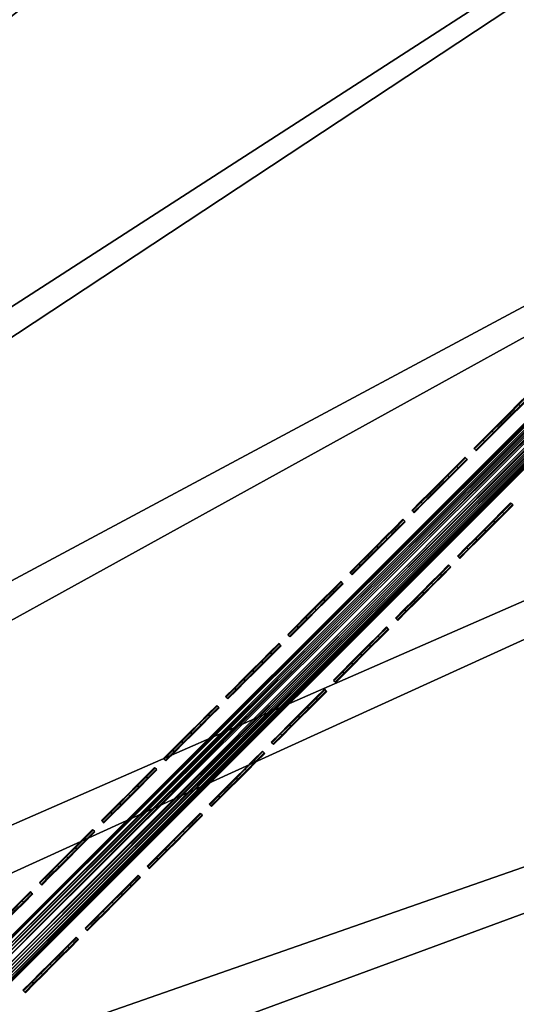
# Model space of a CAD drawing. Header units: inches. Extents: x 0 to 63.6, y -63.6 to 0.
# Tile 123 of 164: x 31.2 to 32.8, y -32.6 to -29.5. Entities that reach past the tile are written whole.
import ezdxf

# ---------------------------------------------------------------- set-up
doc = ezdxf.new("R2010")
doc.units = ezdxf.units.IN
doc.header["$LTSCALE"] = 0.03937
doc.header["$MEASUREMENT"] = 0
for name, color, linetype in [('A-FURN-3-ST', 151, 'Continuous'), ('A-FURN-3-ST-SEAM', 250, 'Continuous'), ('A-FURN-3-STITCH', 15, 'Continuous')]:
    doc.layers.add(name, color=color, linetype=linetype)

msp = doc.modelspace()

# ---------------------------------------------------------------- meshes
at = {"layer": 'A-FURN-3-ST'}
mesh = msp.add_polyface(dxfattribs=at)
corners = [(26.0828, -6.7997, 18), (26.2013, -6.541, 17.9626), (24.048, -5.9093, 18), (24.1571, -5.6465, 17.9626), (21.9827, -5.0918, 18), (22.0825, -4.8253, 17.9626), (19.8898, -4.3481, 18), (26.5247, -5.8336, 17.1854), (25.9911, -5.5505, 16.9008), (24.4551, -4.9281, 17.1854), (24.4131, -5.0298, 17.4505), (26.4791, -5.9337, 17.4505), (24.3462, -5.1913, 17.6781), (26.4064, -6.0927, 17.6781), (24.2588, -5.4016, 17.8528), (26.3117, -6.2998, 17.8528), (23.9584, -4.683, 16.9008), (22.2552, -4.3636, 17.6781), (22.1754, -4.5769, 17.8528), (25.9947, -5.5425, 5.5004), (23.9617, -4.6749, 5.5004), (24.4582, -4.9202, 5.3089), (26.5281, -5.8259, 5.3089), (26.483, -5.9244, 5.1466), (24.4167, -5.0203, 5.1466), (22.1955, -4.5214, 5), (24.3544, -5.1701, 5.0381), (24.2809, -5.3469, 5), (26.4155, -6.0719, 5.0381), (34.1974, -10.5535, 5), (20.4667, -33.8661, 5), (19.0823, -32.9604, 5), (32.2906, -9.3725, 5), (17.6579, -32.119, 5), (30.3431, -8.26, 5), (16.1964, -31.3437, 5), (28.3573, -7.2174, 5), (26.3357, -6.2459, 5), (14.7011, -30.6362, 5), (13.1748, -29.9978, 5), (11.621, -29.43, 5), (20.0821, -3.7705, 5), (17.9433, -3.0951, 5), (10.0428, -28.9338, 5), (15.7819, -2.496, 5), (8.4436, -28.5105, 5), (13.6006, -1.9742, 5), (6.8266, -28.1608, 5), (11.4021, -1.5301, 5), (5.1954, -27.8855, 5), (9.1892, -1.1643, 5), (20.8057, -33.3711, 18), (33.8683, -11.0656, 18), (19.3981, -32.4502, 18), (31.98, -9.8961, 18), (17.9498, -31.5948, 18), (30.0514, -8.7943, 18), (16.4639, -30.8066, 18), (28.0848, -7.7618, 18), (14.9434, -30.0873, 18), (13.3916, -29.4383, 18), (11.8117, -28.8611, 18), (17.7718, -3.6792, 18), (10.207, -28.3567, 18), (15.6313, -3.0859, 18), (8.581, -27.9264, 18), (13.4712, -2.569, 18), (6.9369, -27.571, 18), (11.294, -2.1292, 18), (5.2783, -27.2912, 18), (9.1026, -1.7669, 18)]
mesh.append_faces([[corners[k] for k in face] for face in [(0, 1, 2), (2, 1, 3), (2, 3, 4), (4, 3, 5), (4, 5, 6), (7, 8, 9), (7, 9, 10, 11), (11, 10, 12, 13), (13, 12, 14, 15), (15, 14, 3, 1), (8, 16, 9), (12, 17, 18, 14), (14, 18, 5, 3), (8, 19, 16), (16, 19, 20), (19, 21, 20), (22, 23, 24, 21), (25, 26, 27), (27, 26, 28), (23, 28, 26, 24), (29, 30, 31), (32, 31, 33), (34, 33, 35), (34, 35, 36), (36, 35, 37), (37, 35, 38), (37, 38, 27), (27, 38, 39), (27, 39, 25), (25, 39, 40), (25, 40, 41), (41, 40, 42), (42, 40, 43), (42, 43, 44), (44, 43, 45), (44, 45, 46), (46, 45, 47), (46, 47, 48), (48, 47, 49), (48, 49, 50), (51, 52, 53), (53, 54, 55), (55, 56, 57), (57, 56, 58), (57, 58, 0), (57, 0, 59), (59, 0, 2), (59, 2, 60), (60, 2, 4), (60, 4, 61), (61, 4, 6), (61, 6, 62), (61, 62, 63), (63, 62, 64), (63, 64, 65), (65, 64, 66), (65, 66, 67), (67, 66, 68), (67, 68, 69), (69, 68, 70)]])
mesh = msp.add_polyface(dxfattribs=at)
corners = [(31.98, -9.8961, 18), (32.1254, -9.6514, 17.9626), (30.0514, -8.7943, 18), (30.1879, -8.5447, 17.9626), (28.0848, -7.7618, 18), (28.2124, -7.5074, 17.9626), (26.0828, -6.7997, 18), (26.2013, -6.541, 17.9626), (32.5225, -8.9827, 17.1854), (31.8918, -8.5688, 16.9008), (30.5609, -7.8622, 17.1854), (30.5083, -7.9587, 17.4505), (32.4664, -9.0773, 17.4505), (30.4244, -8.1122, 17.6781), (32.3771, -9.2276, 17.6781), (30.3152, -8.312, 17.8528), (32.2608, -9.4234, 17.8528), (29.9602, -7.4945, 16.9008), (28.5609, -6.8121, 17.1854), (28.5117, -6.9104, 17.4505), (28.4334, -7.0668, 17.6781), (28.3313, -7.2704, 17.8528), (27.9926, -6.4881, 16.9008), (26.5247, -5.8336, 17.1854), (26.4791, -5.9337, 17.4505), (26.4064, -6.0927, 17.6781), (26.3117, -6.2998, 17.8528), (25.9911, -5.5505, 16.9008), (33.7895, -9.702, 5.5004), (31.8962, -8.5612, 5.5004), (29.9644, -7.4868, 5.5004), (27.9964, -6.4802, 5.5004), (25.9947, -5.5425, 5.5004), (32.5267, -8.9753, 5.3089), (30.5649, -7.8547, 5.3089), (28.5645, -6.8044, 5.3089), (26.5281, -5.8259, 5.3089), (24.4582, -4.9202, 5.3089), (32.4714, -9.0685, 5.1466), (30.5129, -7.9498, 5.1466), (28.516, -6.9013, 5.1466), (26.483, -5.9244, 5.1466), (24.2809, -5.3469, 5), (26.4155, -6.0719, 5.0381), (26.3357, -6.2459, 5), (28.4432, -7.0463, 5.0381), (28.3573, -7.2174, 5), (30.435, -8.0921, 5.0381), (30.3431, -8.26, 5), (32.3885, -9.208, 5.0381), (32.2906, -9.3725, 5), (20.4667, -33.8661, 5), (36.0611, -11.8014, 5), (21.8081, -34.8342, 5), (37.8792, -13.1147, 5), (34.1974, -10.5535, 5), (19.0823, -32.9604, 5), (17.6579, -32.119, 5), (22.1697, -34.3554, 18), (37.5144, -13.6021, 18), (35.7139, -12.3014, 18), (20.8057, -33.3711, 18), (33.8683, -11.0656, 18), (19.3981, -32.4502, 18), (17.9498, -31.5948, 18)]
mesh.append_faces([[corners[k] for k in face] for face in [(0, 1, 2), (2, 1, 3), (2, 3, 4), (4, 3, 5), (4, 5, 6), (6, 5, 7), (8, 9, 10), (8, 10, 11, 12), (12, 11, 13, 14), (14, 13, 15, 16), (16, 15, 3, 1), (9, 17, 10), (10, 17, 18), (10, 18, 19, 11), (11, 19, 20, 13), (13, 20, 21, 15), (15, 21, 5, 3), (17, 22, 18), (18, 22, 23), (18, 23, 24, 19), (19, 24, 25, 20), (20, 25, 26, 21), (21, 26, 7, 5), (22, 27, 23), (9, 28, 29), (9, 29, 17), (17, 29, 30), (17, 30, 22), (22, 30, 31), (22, 31, 27), (27, 31, 32), (29, 33, 34), (29, 34, 30), (30, 34, 35), (30, 35, 31), (31, 35, 36), (31, 36, 32), (32, 36, 37), (33, 38, 39, 34), (34, 39, 40, 35), (35, 40, 41, 36), (42, 43, 44), (44, 43, 45), (44, 45, 46), (46, 45, 47), (46, 47, 48), (48, 47, 49), (48, 49, 50), (38, 49, 47, 39), (39, 47, 45, 40), (40, 45, 43, 41), (51, 52, 53), (53, 52, 54), (52, 51, 55), (55, 56, 50), (50, 57, 48), (58, 59, 60), (58, 60, 61), (61, 60, 62), (63, 62, 0), (64, 0, 2)]])
mesh = msp.add_polyface(dxfattribs=at)
corners = [(44.2215, -19.4181, 18), (44.4228, -19.2169, 17.9626), (42.6233, -17.8756, 18), (42.8172, -17.6674, 17.9626), (40.9713, -16.3909, 18), (41.1577, -16.1759, 17.9626), (39.2676, -14.9658, 18), (39.4463, -14.7443, 17.9626), (37.5144, -13.6021, 18), (44.6103, -19.0293, 17.8528), (42.998, -17.4733, 17.8528), (44.2112, -17.8656, 16.9008), (42.595, -16.358, 16.9008), (43.3473, -17.0981, 17.1854), (41.6671, -15.5881, 17.1854), (41.5951, -15.6713, 17.4505), (43.2723, -17.1787, 17.4505), (41.4806, -15.8034, 17.6781), (43.1532, -17.3066, 17.6781), (41.3314, -15.9755, 17.8528), (40.9275, -14.9075, 16.9008), (39.9344, -14.1387, 17.1854), (39.8654, -14.2244, 17.4505), (39.7557, -14.3605, 17.6781), (39.6127, -14.5378, 17.8528), (39.2107, -13.5157, 16.9008), (44.2173, -17.8593, 5.5004), (42.6009, -16.3515, 5.5004), (40.9332, -14.9007, 5.5004), (39.2161, -13.5088, 5.5004), (43.353, -17.0919, 5.3089), (41.6726, -15.5817, 5.3089), (39.9397, -14.1321, 5.3089), (43.2792, -17.1712, 5.1466), (41.6017, -15.6636, 5.1466), (39.8716, -14.2164, 5.1466), (37.8792, -13.1147, 5), (39.7698, -14.3428, 5.0381), (39.6496, -14.4918, 5), (41.4954, -15.7862, 5.0381), (41.37, -15.9308, 5), (43.1686, -17.29, 5.0381), (43.0381, -17.4301, 5), (44.7874, -18.8522, 5.0381), (23.1039, -35.8627, 5), (44.652, -18.9876, 5), (46.2095, -20.6015, 5), (21.8081, -34.8342, 5), (47.7088, -22.2696, 5), (49.1478, -23.99, 5), (50.5249, -25.7604, 5), (51.8382, -27.5785, 5), (23.4872, -35.4011, 18), (51.3382, -27.9257, 18), (50.0376, -26.1252, 18), (48.6738, -24.372, 18), (47.2487, -22.6683, 18), (45.764, -21.0163, 18), (22.1697, -34.3554, 18)]
mesh.append_faces([[corners[k] for k in face] for face in [(0, 1, 2), (2, 1, 3), (2, 3, 4), (4, 3, 5), (4, 5, 6), (6, 5, 7), (6, 7, 8), (9, 10, 3, 1), (11, 12, 13), (13, 12, 14), (13, 14, 15, 16), (16, 15, 17, 18), (18, 17, 19, 10), (10, 19, 5, 3), (12, 20, 14), (14, 20, 21), (14, 21, 22, 15), (15, 22, 23, 17), (17, 23, 24, 19), (19, 24, 7, 5), (20, 25, 21), (11, 26, 12), (12, 26, 27), (12, 27, 20), (20, 27, 28), (20, 28, 25), (25, 28, 29), (26, 30, 27), (27, 30, 31), (27, 31, 28), (28, 31, 32), (28, 32, 29), (30, 33, 34, 31), (31, 34, 35, 32), (36, 37, 38), (38, 37, 39), (38, 39, 40), (40, 39, 41), (40, 41, 42), (42, 41, 43), (33, 41, 39, 34), (34, 39, 37, 35), (44, 42, 45), (44, 45, 46), (47, 36, 38), (38, 40, 47), (47, 40, 42), (46, 48, 44), (44, 48, 49), (44, 49, 50), (50, 51, 44), (52, 53, 54), (54, 55, 52), (52, 55, 56), (52, 56, 57), (57, 0, 52), (52, 0, 2), (52, 2, 4), (4, 6, 52), (58, 6, 8)]])
mesh = msp.add_polyface(dxfattribs=at)
corners = [(21.8081, -34.8342, 5), (43.0381, -17.4301, 5), (23.1039, -35.8627, 5), (25.7704, -37.8692, 17.9625), (27.1336, -38.8842, 18), (25.9718, -37.6679, 18), (24.5636, -36.7163, 17.9625), (24.7554, -36.506, 18), (23.3052, -35.62, 17.9625), (23.4872, -35.4011, 18), (21.9979, -34.5823, 17.9625), (22.1697, -34.3554, 18), (20.6445, -33.6057, 17.9625), (20.8057, -33.3711, 18), (20.4942, -33.8243, 17.8526), (21.8377, -34.7939, 17.8526), (23.1355, -35.8239, 17.8526), (24.3847, -36.9123, 17.8526), (25.5828, -38.0568, 17.8526), (26.7273, -39.2549, 17.8526), (26.9233, -39.0761, 17.9625), (20.3651, -34.0121, 17.6778), (21.7002, -34.9755, 17.6778), (22.9898, -35.9991, 17.6778), (24.2312, -37.0806, 17.6778), (25.4218, -38.2179, 17.6778), (21.5284, -35.2025, 17.1847), (20.7101, -34.6472, 16.9), (22.0543, -35.6561, 16.9), (22.8078, -36.218, 17.1847), (23.3495, -36.7273, 16.9), (24.0393, -37.2909, 17.1847), (24.5927, -37.8584, 16.9), (25.2204, -38.4192, 17.1847), (25.7812, -39.0469, 16.9), (25.2981, -38.3415, 17.45), (24.1134, -37.2098, 17.45), (22.878, -36.1335, 17.45), (21.5947, -35.1149, 17.45), (24.5927, -37.8584, 5.5), (23.3495, -36.7273, 5.5), (22.0543, -35.6561, 5.5), (20.7101, -34.6472, 5.5), (25.5475, -38.0921, 5), (26.5488, -39.4173, 5.0381), (25.4122, -38.2274, 5.0381), (24.3512, -36.9494, 5), (24.2223, -37.0908, 5.0381), (22.9815, -36.0098, 5.0381), (21.6926, -34.9867, 5.0381), (20.4667, -33.8661, 5), (21.5293, -35.2025, 5.3087), (22.8085, -36.2178, 5.3087), (24.0399, -37.2907, 5.3087), (25.2209, -38.4188, 5.3087), (25.7812, -39.0469, 5.5), (25.2975, -38.3421, 5.1464), (24.1129, -37.2106, 5.1464), (22.8778, -36.1345, 5.1464), (21.5947, -35.1161, 5.1464), (39.2676, -14.9658, 18)]
mesh.append_faces([[corners[k] for k in face] for face in [(0, 1, 2), (3, 4, 5), (3, 5, 6), (6, 5, 7), (6, 7, 8), (8, 7, 9), (8, 9, 10), (10, 9, 11), (10, 11, 12), (12, 11, 13), (12, 14, 15, 10), (10, 15, 16, 8), (8, 16, 17, 6), (6, 17, 18, 3), (3, 18, 19, 20), (14, 21, 22, 15), (15, 22, 23, 16), (16, 23, 24, 17), (17, 24, 25, 18), (26, 27, 28), (26, 28, 29), (29, 28, 30), (29, 30, 31), (31, 30, 32), (31, 32, 33), (33, 32, 34), (35, 25, 24, 36), (36, 24, 23, 37), (37, 23, 22, 38), (33, 35, 36, 31), (31, 36, 37, 29), (29, 37, 38, 26), (39, 34, 32), (39, 32, 40), (40, 32, 30), (40, 30, 41), (41, 30, 28), (41, 28, 42), (42, 28, 27), (43, 44, 45), (43, 45, 46), (46, 45, 47), (46, 47, 2), (2, 47, 48), (2, 48, 0), (0, 48, 49), (0, 49, 50), (42, 51, 41), (41, 51, 52), (41, 52, 40), (40, 52, 53), (40, 53, 39), (39, 53, 54), (39, 54, 55), (56, 54, 53, 57), (57, 53, 52, 58), (58, 52, 51, 59), (45, 56, 57, 47), (47, 57, 58, 48), (48, 58, 59, 49), (9, 60, 11)]])
mesh = msp.add_polyface(dxfattribs=at)
corners = [(62.1095, -52.2375, 5), (34.2097, -52.0186, 5), (33.6418, -50.4648, 5), (61.6654, -50.039, 5), (33.0034, -48.9386, 5), (61.1436, -47.8577, 5), (32.2959, -47.4432, 5), (31.5206, -45.9817, 5), (60.5445, -45.6963, 5), (30.6792, -44.5573, 5), (59.8691, -43.5576, 5), (29.7736, -43.173, 5), (28.8054, -41.8315, 5), (59.1182, -41.4441, 5), (27.7769, -40.5357, 5), (58.2927, -39.3587, 5), (26.6902, -39.2884, 5), (25.5475, -38.0921, 5), (57.3937, -37.3039, 5), (24.3512, -36.9494, 5), (23.1039, -35.8627, 5), (51.8382, -27.5785, 5), (53.0861, -29.4422, 5), (54.2671, -31.349, 5), (34.509, -51.9195, 17.9625), (34.7786, -51.8279, 18), (33.9362, -50.3518, 17.9625), (34.2013, -50.248, 18), (33.2923, -48.812, 17.9625), (33.5523, -48.6962, 18), (32.5785, -47.3033, 17.9625), (32.833, -47.1757, 18), (32.3413, -47.4223, 17.8526), (33.0499, -48.92, 17.8526), (33.6892, -50.4485, 17.8526), (34.2578, -52.0048, 17.8526), (32.8418, -49.0127, 17.6778), (33.477, -50.5316, 17.6778), (34.0421, -52.078, 17.6778), (32.5817, -49.1285, 17.1847), (33.0296, -50.2788, 16.9), (33.2119, -50.6354, 17.1847), (33.623, -51.8513, 16.9), (33.7725, -52.1696, 17.1847), (33.8765, -52.1343, 17.45), (33.3143, -50.5953, 17.45), (32.6821, -49.0838, 17.45), (33.623, -51.8513, 5.5), (33.0296, -50.2788, 5.5), (32.3628, -48.736, 5.5), (34.0285, -52.0801, 5.0381), (33.4637, -50.5345, 5.0381), (32.8287, -49.0164, 5.0381), (32.5815, -49.1265, 5.3087), (33.2117, -50.6332, 5.3087), (33.7723, -52.1672, 5.3087), (33.8749, -52.1323, 5.1464), (33.3126, -50.5937, 5.1464), (32.6805, -49.0824, 5.1464), (61.0706, -50.1684, 18), (60.5537, -48.0083, 18), (59.9604, -45.8678, 18), (32.0448, -45.6898, 18), (31.1894, -44.2415, 18), (59.2915, -43.7498, 18), (30.2686, -42.8339, 18), (58.5478, -41.6569, 18), (29.2843, -41.4699, 18), (28.2385, -40.1524, 18), (57.7303, -39.5916, 18), (27.1336, -38.8842, 18), (25.9718, -37.6679, 18), (56.8399, -37.5568, 18), (24.7554, -36.506, 18), (55.8778, -35.5548, 18), (23.4872, -35.4011, 18), (53.7435, -31.6596, 18), (52.574, -29.7713, 18), (51.3382, -27.9257, 18)]
mesh.append_faces([[corners[k] for k in face] for face in [(0, 1, 2), (3, 2, 4), (5, 4, 6), (5, 6, 7), (8, 7, 9), (10, 9, 11), (10, 11, 12), (13, 12, 14), (15, 14, 16), (15, 16, 17), (18, 17, 19), (18, 19, 20), (20, 21, 22), (20, 22, 23), (24, 25, 26), (26, 25, 27), (26, 27, 28), (28, 27, 29), (28, 29, 30), (30, 29, 31), (30, 32, 33, 28), (28, 33, 34, 26), (26, 34, 35, 24), (33, 36, 37, 34), (34, 37, 38, 35), (39, 40, 41), (41, 40, 42), (41, 42, 43), (44, 38, 37, 45), (45, 37, 36, 46), (43, 44, 45, 41), (41, 45, 46, 39), (47, 42, 48), (48, 42, 40), (48, 40, 49), (1, 50, 2), (2, 50, 51), (2, 51, 4), (4, 51, 52), (4, 52, 6), (48, 53, 54), (48, 54, 47), (47, 54, 55), (56, 55, 54, 57), (57, 54, 53, 58), (50, 56, 57, 51), (51, 57, 58, 52), (27, 59, 29), (29, 60, 31), (31, 61, 62), (62, 61, 63), (63, 64, 65), (65, 66, 67), (67, 66, 68), (68, 69, 70), (70, 69, 71), (71, 72, 73), (73, 74, 75), (76, 77, 75), (75, 77, 78)]])
mesh = msp.add_polyface(dxfattribs=at)
corners = [(56.8399, -37.5568, 18), (57.0986, -37.4383, 17.9626), (56.1322, -35.4272, 17.9626), (55.8778, -35.5548, 18), (55.0949, -33.4517, 17.9626), (54.8453, -33.5882, 18), (53.9882, -31.5142, 17.9626), (53.7435, -31.6596, 18), (52.8133, -29.6173, 17.9626), (57.5469, -37.2332, 17.6781), (56.5729, -35.2062, 17.6781), (56.3692, -35.3083, 17.8528), (57.3398, -37.328, 17.8528), (57.1516, -35.647, 16.9008), (56.1451, -33.6794, 16.9008), (56.8275, -35.0788, 17.1854), (55.7774, -33.0787, 17.1854), (55.6809, -33.1313, 17.4505), (56.7292, -35.1279, 17.4505), (55.5274, -33.2152, 17.6781), (55.3276, -33.3244, 17.8528), (55.0709, -31.7478, 16.9008), (54.6569, -31.1171, 17.1854), (54.5623, -31.1732, 17.4505), (54.412, -31.2625, 17.6781), (54.2162, -31.3788, 17.8528), (53.9302, -29.8548, 16.9008), (57.1594, -35.6432, 5.5004), (56.1528, -33.6752, 5.5004), (55.0784, -31.7434, 5.5004), (53.9377, -29.8501, 5.5004), (56.8352, -35.0751, 5.3089), (55.7849, -33.0747, 5.3089), (54.6643, -31.1129, 5.3089), (56.7383, -35.1236, 5.1466), (55.6899, -33.1267, 5.1466), (54.5711, -31.1682, 5.1466), (54.2671, -31.349, 5), (54.4316, -31.2511, 5.0381), (55.3796, -33.2965, 5), (55.5475, -33.2046, 5.0381), (56.4222, -35.2823, 5), (56.5933, -35.1964, 5.0381), (57.3937, -37.3039, 5), (62.1095, -52.2375, 5), (33.6418, -50.4648, 5), (61.6654, -50.039, 5), (33.0034, -48.9386, 5), (61.1436, -47.8577, 5), (31.5206, -45.9817, 5), (60.5445, -45.6963, 5), (30.6792, -44.5573, 5), (59.8691, -43.5576, 5), (28.8054, -41.8315, 5), (59.1182, -41.4441, 5), (27.7769, -40.5357, 5), (58.2927, -39.3587, 5), (25.5475, -38.0921, 5), (23.1039, -35.8627, 5), (34.7786, -51.8279, 18), (61.5104, -52.3456, 18), (34.2013, -50.248, 18), (61.0706, -50.1684, 18), (33.5523, -48.6962, 18), (60.5537, -48.0083, 18), (32.833, -47.1757, 18), (59.9604, -45.8678, 18), (31.1894, -44.2415, 18), (59.2915, -43.7498, 18), (30.2686, -42.8339, 18), (58.5478, -41.6569, 18), (28.2385, -40.1524, 18), (57.7303, -39.5916, 18), (25.9718, -37.6679, 18), (24.7554, -36.506, 18), (23.4872, -35.4011, 18)]
mesh.append_faces([[corners[k] for k in face] for face in [(0, 1, 2), (0, 2, 3), (3, 2, 4), (3, 4, 5), (5, 4, 6), (5, 6, 7), (7, 6, 8), (9, 10, 11, 12), (12, 11, 2, 1), (13, 14, 15), (15, 14, 16), (15, 16, 17, 18), (18, 17, 19, 10), (10, 19, 20, 11), (11, 20, 4, 2), (14, 21, 16), (16, 21, 22), (16, 22, 23, 17), (17, 23, 24, 19), (19, 24, 25, 20), (20, 25, 6, 4), (21, 26, 22), (13, 27, 28), (13, 28, 14), (14, 28, 29), (14, 29, 21), (21, 29, 30), (27, 31, 28), (28, 31, 32), (28, 32, 29), (29, 32, 33), (31, 34, 35, 32), (32, 35, 36, 33), (37, 38, 39), (39, 38, 40), (39, 40, 41), (41, 40, 42), (41, 42, 43), (34, 42, 40, 35), (35, 40, 38, 36), (44, 45, 46), (46, 47, 48), (48, 49, 50), (50, 51, 52), (52, 53, 54), (54, 55, 56), (56, 57, 43), (37, 39, 58), (58, 39, 41), (58, 41, 43), (59, 60, 61), (61, 60, 62), (63, 62, 64), (65, 64, 66), (67, 66, 68), (69, 68, 70), (71, 70, 72), (73, 72, 0), (74, 0, 3), (75, 3, 5), (75, 5, 7)]])
at = {"layer": 'A-FURN-3-ST-SEAM'}
mesh = msp.add_polyface(dxfattribs=at)
corners = [(35.1344, -28.5759, 18), (35.1318, -28.5732, 18.0191), (31.0688, -32.6415, 18), (31.0638, -32.6365, 18.0255), (28.5408, -35.1695, 18), (31.0196, -32.5923, 18.0459), (31.0444, -32.6171, 18.0472), (35.0991, -28.5405, 18.05), (35.1126, -28.5541, 18.0462), (31.0555, -32.6283, 18.039), (35.1241, -28.5655, 18.0354), (35.0856, -28.527, 18.0462), (31.009, -32.5818, 18.0362), (30.9983, -32.571, 18.0045), (31.0017, -32.5744, 18.0217), (35.0664, -28.5079, 18.0192), (35.0741, -28.5155, 18.0354), (35.0637, -28.5052, 18), (30.9994, -32.5721, 17.9868), (31.05, -32.6227, 17.9563), (31.0381, -32.6109, 17.9505), (35.1126, -28.554, 17.9538), (35.0991, -28.5405, 17.95), (31.0256, -32.5984, 17.9515), (35.0855, -28.527, 17.9538), (31.0142, -32.587, 17.9588), (35.0741, -28.5155, 17.9647), (35.0664, -28.5078, 17.9809), (35.1241, -28.5655, 17.9646), (31.0597, -32.6325, 17.9675), (28.5383, -35.1671, 17.9826), (31.0663, -32.6391, 17.9826), (35.1318, -28.5732, 17.9809), (28.5317, -35.1605, 17.9675)]
mesh.append_faces([[corners[k] for k in face] for face in [(0, 1, 2), (2, 1, 3), (2, 3, 4), (5, 6, 7), (7, 6, 8), (8, 6, 9), (8, 9, 10), (10, 9, 3), (10, 3, 1), (7, 11, 5), (5, 11, 12), (13, 14, 15), (15, 14, 16), (16, 14, 12), (16, 12, 11), (15, 17, 13), (13, 17, 18), (19, 20, 21), (21, 20, 22), (22, 20, 23), (22, 23, 24), (24, 23, 25), (24, 25, 26), (26, 25, 18), (26, 18, 27), (27, 18, 17), (21, 28, 19), (19, 28, 29), (2, 30, 31), (2, 31, 0), (0, 31, 32), (32, 31, 29), (32, 29, 28), (33, 29, 31, 30)]])
at = {"layer": 'A-FURN-3-STITCH'}
mesh = msp.add_polymesh((7, 4), dxfattribs=at)
for k, corner in enumerate([(32.6366, -30.8551, 18.0001), (32.6384, -30.8569, 18), (32.6421, -30.8606, 18), (32.6439, -30.8625, 18.0001), (32.6637, -30.828, 18.0077), (32.6655, -30.8298, 18.0122), (32.6692, -30.8335, 18.0122), (32.671, -30.8353, 18.0077), (32.6911, -30.8005, 18.0123), (32.693, -30.8024, 18.0168), (32.6967, -30.806, 18.0168), (32.6985, -30.8079, 18.0123), (32.7188, -30.7729, 18.0138), (32.7206, -30.7747, 18.0183), (32.7243, -30.7784, 18.0183), (32.7261, -30.7803, 18.0138), (32.7464, -30.7453, 18.0123), (32.7482, -30.7471, 18.0168), (32.7519, -30.7508, 18.0168), (32.7538, -30.7526, 18.0123), (32.7738, -30.7178, 18.0077), (32.7757, -30.7196, 18.0122), (32.7794, -30.7233, 18.0122), (32.7812, -30.7252, 18.0077), (32.801, -30.6907, 18.0001), (32.8028, -30.6925, 18.0001), (32.8065, -30.6962, 18.0001), (32.8083, -30.6981, 18.0001)]):
    mesh.set_mesh_vertex(divmod(k, 4), corner)
mesh = msp.add_polymesh((7, 4), dxfattribs=at)
for k, corner in enumerate([(32.4446, -31.0471, 18.0001), (32.4464, -31.0489, 18), (32.4501, -31.0526, 18), (32.4519, -31.0545, 18.0001), (32.4717, -31.02, 18.0077), (32.4735, -31.0218, 18.0122), (32.4772, -31.0255, 18.0122), (32.479, -31.0273, 18.0077), (32.4991, -30.9925, 18.0123), (32.501, -30.9944, 18.0168), (32.5047, -30.998, 18.0168), (32.5065, -30.9999, 18.0123), (32.5268, -30.9649, 18.0138), (32.5286, -30.9667, 18.0183), (32.5323, -30.9704, 18.0183), (32.5341, -30.9723, 18.0138), (32.5544, -30.9373, 18.0123), (32.5562, -30.9391, 18.0168), (32.5599, -30.9428, 18.0168), (32.5618, -30.9446, 18.0123), (32.5818, -30.9098, 18.0077), (32.5837, -30.9116, 18.0122), (32.5874, -30.9153, 18.0122), (32.5892, -30.9172, 18.0077), (32.609, -30.8827, 18.0001), (32.6108, -30.8845, 18.0001), (32.6145, -30.8882, 18.0001), (32.6163, -30.8901, 18.0001)]):
    mesh.set_mesh_vertex(divmod(k, 4), corner)
mesh = msp.add_polymesh((7, 4), dxfattribs=at)
for k, corner in enumerate([(32.5858, -31.1883, 18.0001), (32.5876, -31.1901, 18), (32.5913, -31.1938, 18), (32.5931, -31.1957, 18.0001), (32.6129, -31.1612, 18.0077), (32.6147, -31.163, 18.0122), (32.6184, -31.1667, 18.0122), (32.6202, -31.1685, 18.0077), (32.6403, -31.1337, 18.0123), (32.6422, -31.1356, 18.0168), (32.6459, -31.1392, 18.0168), (32.6477, -31.1411, 18.0123), (32.668, -31.1061, 18.0138), (32.6698, -31.1079, 18.0183), (32.6735, -31.1116, 18.0183), (32.6753, -31.1135, 18.0138), (32.6956, -31.0785, 18.0123), (32.6974, -31.0803, 18.0168), (32.7011, -31.084, 18.0168), (32.703, -31.0858, 18.0123), (32.723, -31.051, 18.0077), (32.7249, -31.0528, 18.0122), (32.7286, -31.0565, 18.0122), (32.7304, -31.0584, 18.0077), (32.7502, -31.0239, 18.0001), (32.752, -31.0257, 18.0001), (32.7557, -31.0294, 18.0001), (32.7575, -31.0312, 18.0001)]):
    mesh.set_mesh_vertex(divmod(k, 4), corner)
mesh = msp.add_polymesh((7, 4), dxfattribs=at)
for k, corner in enumerate([(32.2526, -31.2391, 18.0001), (32.2544, -31.2409, 18), (32.2581, -31.2446, 18), (32.2599, -31.2465, 18.0001), (32.2797, -31.212, 18.0077), (32.2815, -31.2138, 18.0122), (32.2852, -31.2175, 18.0122), (32.287, -31.2193, 18.0077), (32.3071, -31.1845, 18.0123), (32.309, -31.1864, 18.0168), (32.3127, -31.19, 18.0168), (32.3145, -31.1919, 18.0123), (32.3348, -31.1569, 18.0138), (32.3366, -31.1587, 18.0183), (32.3403, -31.1624, 18.0183), (32.3421, -31.1643, 18.0138), (32.3624, -31.1293, 18.0123), (32.3642, -31.1311, 18.0168), (32.3679, -31.1348, 18.0168), (32.3698, -31.1366, 18.0123), (32.3898, -31.1018, 18.0077), (32.3917, -31.1037, 18.0122), (32.3954, -31.1073, 18.0122), (32.3972, -31.1092, 18.0077), (32.417, -31.0747, 18.0001), (32.4188, -31.0765, 18.0001), (32.4225, -31.0802, 18.0001), (32.4243, -31.0821, 18.0001)]):
    mesh.set_mesh_vertex(divmod(k, 4), corner)
mesh = msp.add_polymesh((7, 4), dxfattribs=at)
for k, corner in enumerate([(32.3938, -31.3803, 18.0001), (32.3956, -31.3821, 18), (32.3993, -31.3858, 18), (32.4011, -31.3877, 18.0001), (32.4209, -31.3532, 18.0077), (32.4227, -31.355, 18.0122), (32.4264, -31.3587, 18.0122), (32.4282, -31.3605, 18.0077), (32.4483, -31.3257, 18.0123), (32.4502, -31.3276, 18.0168), (32.4539, -31.3312, 18.0168), (32.4557, -31.3331, 18.0123), (32.476, -31.2981, 18.0138), (32.4778, -31.2999, 18.0183), (32.4815, -31.3036, 18.0183), (32.4833, -31.3055, 18.0138), (32.5036, -31.2705, 18.0123), (32.5054, -31.2723, 18.0168), (32.5091, -31.276, 18.0168), (32.5109, -31.2778, 18.0123), (32.531, -31.243, 18.0077), (32.5329, -31.2448, 18.0122), (32.5366, -31.2485, 18.0122), (32.5384, -31.2504, 18.0077), (32.5582, -31.2159, 18.0001), (32.56, -31.2177, 18.0001), (32.5637, -31.2214, 18.0001), (32.5655, -31.2232, 18.0001)]):
    mesh.set_mesh_vertex(divmod(k, 4), corner)
mesh = msp.add_polymesh((7, 4), dxfattribs=at)
for k, corner in enumerate([(32.0606, -31.4311, 18.0001), (32.0624, -31.4329, 18), (32.0661, -31.4366, 18), (32.0679, -31.4385, 18.0001), (32.0877, -31.404, 18.0077), (32.0895, -31.4058, 18.0122), (32.0932, -31.4095, 18.0122), (32.095, -31.4113, 18.0077), (32.1151, -31.3765, 18.0123), (32.117, -31.3784, 18.0168), (32.1207, -31.382, 18.0168), (32.1225, -31.3839, 18.0123), (32.1428, -31.3489, 18.0138), (32.1446, -31.3507, 18.0183), (32.1483, -31.3544, 18.0183), (32.1501, -31.3563, 18.0138), (32.1704, -31.3213, 18.0123), (32.1722, -31.3231, 18.0168), (32.1759, -31.3268, 18.0168), (32.1778, -31.3286, 18.0123), (32.1978, -31.2938, 18.0077), (32.1997, -31.2957, 18.0122), (32.2034, -31.2993, 18.0122), (32.2052, -31.3012, 18.0077), (32.225, -31.2667, 18.0001), (32.2268, -31.2685, 18.0001), (32.2305, -31.2722, 18.0001), (32.2323, -31.2741, 18.0001)]):
    mesh.set_mesh_vertex(divmod(k, 4), corner)
mesh = msp.add_polymesh((7, 4), dxfattribs=at)
for k, corner in enumerate([(32.2018, -31.5723, 18.0001), (32.2036, -31.5741, 18), (32.2073, -31.5778, 18), (32.2091, -31.5797, 18.0001), (32.2289, -31.5452, 18.0077), (32.2307, -31.547, 18.0122), (32.2344, -31.5507, 18.0122), (32.2362, -31.5525, 18.0077), (32.2563, -31.5177, 18.0123), (32.2582, -31.5196, 18.0168), (32.2619, -31.5232, 18.0168), (32.2637, -31.5251, 18.0123), (32.284, -31.4901, 18.0138), (32.2858, -31.4919, 18.0183), (32.2895, -31.4956, 18.0183), (32.2913, -31.4975, 18.0138), (32.3116, -31.4625, 18.0123), (32.3134, -31.4643, 18.0168), (32.3171, -31.468, 18.0168), (32.3189, -31.4698, 18.0123), (32.339, -31.435, 18.0077), (32.3409, -31.4368, 18.0122), (32.3446, -31.4405, 18.0122), (32.3464, -31.4424, 18.0077), (32.3662, -31.4079, 18.0001), (32.368, -31.4097, 18.0001), (32.3717, -31.4134, 18.0001), (32.3735, -31.4153, 18.0001)]):
    mesh.set_mesh_vertex(divmod(k, 4), corner)
mesh = msp.add_polymesh((7, 4), dxfattribs=at)
for k, corner in enumerate([(31.8686, -31.6231, 18.0001), (31.8704, -31.6249, 18), (31.8741, -31.6286, 18), (31.8759, -31.6305, 18.0001), (31.8957, -31.596, 18.0077), (31.8975, -31.5978, 18.0122), (31.9012, -31.6015, 18.0122), (31.903, -31.6033, 18.0077), (31.9231, -31.5685, 18.0123), (31.925, -31.5704, 18.0168), (31.9287, -31.574, 18.0168), (31.9305, -31.5759, 18.0123), (31.9508, -31.5409, 18.0138), (31.9526, -31.5427, 18.0183), (31.9563, -31.5464, 18.0183), (31.9581, -31.5483, 18.0138), (31.9784, -31.5133, 18.0123), (31.9802, -31.5151, 18.0168), (31.9839, -31.5188, 18.0168), (31.9858, -31.5206, 18.0123), (32.0058, -31.4858, 18.0077), (32.0077, -31.4877, 18.0122), (32.0114, -31.4913, 18.0122), (32.0132, -31.4932, 18.0077), (32.033, -31.4587, 18.0001), (32.0348, -31.4605, 18.0001), (32.0385, -31.4642, 18.0001), (32.0403, -31.4661, 18.0001)]):
    mesh.set_mesh_vertex(divmod(k, 4), corner)
mesh = msp.add_polymesh((7, 4), dxfattribs=at)
for k, corner in enumerate([(32.0098, -31.7643, 18.0001), (32.0116, -31.7661, 18), (32.0153, -31.7698, 18), (32.0171, -31.7717, 18.0001), (32.0369, -31.7372, 18.0077), (32.0387, -31.739, 18.0122), (32.0424, -31.7427, 18.0122), (32.0442, -31.7445, 18.0077), (32.0643, -31.7097, 18.0123), (32.0662, -31.7116, 18.0168), (32.0699, -31.7152, 18.0168), (32.0717, -31.7171, 18.0123), (32.092, -31.6821, 18.0138), (32.0938, -31.6839, 18.0183), (32.0975, -31.6876, 18.0183), (32.0993, -31.6895, 18.0138), (32.1196, -31.6545, 18.0123), (32.1214, -31.6563, 18.0168), (32.1251, -31.66, 18.0168), (32.1269, -31.6618, 18.0123), (32.147, -31.627, 18.0077), (32.1489, -31.6288, 18.0122), (32.1526, -31.6325, 18.0122), (32.1544, -31.6344, 18.0077), (32.1742, -31.5999, 18.0001), (32.176, -31.6017, 18.0001), (32.1797, -31.6054, 18.0001), (32.1815, -31.6073, 18.0001)]):
    mesh.set_mesh_vertex(divmod(k, 4), corner)
mesh = msp.add_polymesh((7, 4), dxfattribs=at)
for k, corner in enumerate([(31.6766, -31.8151, 18.0001), (31.6784, -31.8169, 18), (31.6821, -31.8206, 18), (31.6839, -31.8225, 18.0001), (31.7037, -31.788, 18.0077), (31.7055, -31.7898, 18.0122), (31.7092, -31.7935, 18.0122), (31.711, -31.7953, 18.0077), (31.7311, -31.7605, 18.0123), (31.733, -31.7624, 18.0168), (31.7367, -31.766, 18.0168), (31.7385, -31.7679, 18.0123), (31.7588, -31.7329, 18.0138), (31.7606, -31.7347, 18.0183), (31.7643, -31.7384, 18.0183), (31.7661, -31.7403, 18.0138), (31.7864, -31.7053, 18.0123), (31.7882, -31.7071, 18.0168), (31.7919, -31.7108, 18.0168), (31.7938, -31.7126, 18.0123), (31.8138, -31.6778, 18.0077), (31.8157, -31.6797, 18.0122), (31.8194, -31.6833, 18.0122), (31.8212, -31.6852, 18.0077), (31.841, -31.6507, 18.0001), (31.8428, -31.6525, 18.0001), (31.8465, -31.6562, 18.0001), (31.8483, -31.6581, 18.0001)]):
    mesh.set_mesh_vertex(divmod(k, 4), corner)
mesh = msp.add_polymesh((7, 4), dxfattribs=at)
for k, corner in enumerate([(31.8178, -31.9563, 18.0001), (31.8196, -31.9581, 18), (31.8233, -31.9618, 18), (31.8251, -31.9637, 18.0001), (31.8449, -31.9292, 18.0077), (31.8467, -31.931, 18.0122), (31.8504, -31.9347, 18.0122), (31.8522, -31.9365, 18.0077), (31.8723, -31.9017, 18.0123), (31.8742, -31.9036, 18.0168), (31.8779, -31.9072, 18.0168), (31.8797, -31.9091, 18.0123), (31.9, -31.8741, 18.0138), (31.9018, -31.8759, 18.0183), (31.9055, -31.8796, 18.0183), (31.9073, -31.8815, 18.0138), (31.9276, -31.8465, 18.0123), (31.9294, -31.8483, 18.0168), (31.9331, -31.852, 18.0168), (31.9349, -31.8538, 18.0123), (31.955, -31.819, 18.0077), (31.9569, -31.8208, 18.0122), (31.9606, -31.8245, 18.0122), (31.9624, -31.8264, 18.0077), (31.9822, -31.7919, 18.0001), (31.984, -31.7937, 18.0001), (31.9877, -31.7974, 18.0001), (31.9895, -31.7993, 18.0001)]):
    mesh.set_mesh_vertex(divmod(k, 4), corner)
mesh = msp.add_polymesh((7, 4), dxfattribs=at)
for k, corner in enumerate([(31.4846, -32.0071, 18.0001), (31.4864, -32.0089, 18), (31.4901, -32.0126, 18), (31.4919, -32.0145, 18.0001), (31.5117, -31.98, 18.0077), (31.5135, -31.9818, 18.0122), (31.5172, -31.9855, 18.0122), (31.519, -31.9873, 18.0077), (31.5391, -31.9525, 18.0123), (31.541, -31.9544, 18.0168), (31.5447, -31.958, 18.0168), (31.5465, -31.9599, 18.0123), (31.5668, -31.9249, 18.0138), (31.5686, -31.9267, 18.0183), (31.5723, -31.9304, 18.0183), (31.5741, -31.9323, 18.0138), (31.5944, -31.8973, 18.0123), (31.5962, -31.8991, 18.0168), (31.5999, -31.9028, 18.0168), (31.6018, -31.9046, 18.0123), (31.6218, -31.8698, 18.0077), (31.6237, -31.8717, 18.0122), (31.6274, -31.8753, 18.0122), (31.6292, -31.8772, 18.0077), (31.649, -31.8427, 18.0001), (31.6508, -31.8445, 18.0001), (31.6545, -31.8482, 18.0001), (31.6563, -31.8501, 18.0001)]):
    mesh.set_mesh_vertex(divmod(k, 4), corner)
mesh = msp.add_polymesh((7, 4), dxfattribs=at)
for k, corner in enumerate([(31.6258, -32.1483, 18.0001), (31.6276, -32.1501, 18), (31.6313, -32.1538, 18), (31.6331, -32.1557, 18.0001), (31.6529, -32.1212, 18.0077), (31.6547, -32.123, 18.0122), (31.6584, -32.1267, 18.0122), (31.6602, -32.1285, 18.0077), (31.6803, -32.0937, 18.0123), (31.6822, -32.0956, 18.0168), (31.6859, -32.0992, 18.0168), (31.6877, -32.1011, 18.0123), (31.708, -32.0661, 18.0138), (31.7098, -32.0679, 18.0183), (31.7135, -32.0716, 18.0183), (31.7153, -32.0735, 18.0138), (31.7356, -32.0385, 18.0123), (31.7374, -32.0403, 18.0168), (31.7411, -32.044, 18.0168), (31.7429, -32.0458, 18.0123), (31.763, -32.011, 18.0077), (31.7649, -32.0128, 18.0122), (31.7686, -32.0165, 18.0122), (31.7704, -32.0184, 18.0077), (31.7902, -31.9839, 18.0001), (31.792, -31.9857, 18.0001), (31.7957, -31.9894, 18.0001), (31.7975, -31.9913, 18.0001)]):
    mesh.set_mesh_vertex(divmod(k, 4), corner)
mesh = msp.add_polymesh((7, 4), dxfattribs=at)
for k, corner in enumerate([(31.2926, -32.1991, 18.0001), (31.2944, -32.2009, 18), (31.2981, -32.2046, 18), (31.2999, -32.2065, 18.0001), (31.3197, -32.172, 18.0077), (31.3215, -32.1738, 18.0122), (31.3252, -32.1775, 18.0122), (31.327, -32.1793, 18.0077), (31.3471, -32.1445, 18.0123), (31.349, -32.1464, 18.0168), (31.3527, -32.15, 18.0168), (31.3545, -32.1519, 18.0123), (31.3748, -32.1169, 18.0138), (31.3766, -32.1187, 18.0183), (31.3803, -32.1224, 18.0183), (31.3821, -32.1243, 18.0138), (31.4024, -32.0893, 18.0123), (31.4042, -32.0911, 18.0168), (31.4079, -32.0948, 18.0168), (31.4098, -32.0966, 18.0123), (31.4298, -32.0618, 18.0077), (31.4317, -32.0637, 18.0122), (31.4354, -32.0673, 18.0122), (31.4372, -32.0692, 18.0077), (31.457, -32.0347, 18.0001), (31.4588, -32.0365, 18.0001), (31.4625, -32.0402, 18.0001), (31.4643, -32.0421, 18.0001)]):
    mesh.set_mesh_vertex(divmod(k, 4), corner)
mesh = msp.add_polymesh((7, 4), dxfattribs=at)
for k, corner in enumerate([(31.4338, -32.3403, 18.0001), (31.4356, -32.3421, 18), (31.4393, -32.3458, 18), (31.4411, -32.3477, 18.0001), (31.4609, -32.3132, 18.0077), (31.4627, -32.315, 18.0122), (31.4664, -32.3187, 18.0122), (31.4682, -32.3205, 18.0077), (31.4883, -32.2857, 18.0123), (31.4902, -32.2876, 18.0168), (31.4939, -32.2912, 18.0168), (31.4957, -32.2931, 18.0123), (31.516, -32.2581, 18.0138), (31.5178, -32.2599, 18.0183), (31.5215, -32.2636, 18.0183), (31.5233, -32.2655, 18.0138), (31.5436, -32.2305, 18.0123), (31.5454, -32.2323, 18.0168), (31.5491, -32.236, 18.0168), (31.5509, -32.2378, 18.0123), (31.571, -32.203, 18.0077), (31.5729, -32.2048, 18.0122), (31.5766, -32.2085, 18.0122), (31.5784, -32.2104, 18.0077), (31.5982, -32.1759, 18.0001), (31.6, -32.1777, 18.0001), (31.6037, -32.1814, 18.0001), (31.6055, -32.1833, 18.0001)]):
    mesh.set_mesh_vertex(divmod(k, 4), corner)
mesh = msp.add_polymesh((7, 4), dxfattribs=at)
for k, corner in enumerate([(31.1006, -32.3911, 18.0001), (31.1024, -32.3929, 18), (31.1061, -32.3966, 18), (31.1079, -32.3985, 18.0001), (31.1277, -32.364, 18.0077), (31.1295, -32.3658, 18.0122), (31.1332, -32.3695, 18.0122), (31.135, -32.3713, 18.0077), (31.1551, -32.3365, 18.0123), (31.157, -32.3384, 18.0168), (31.1607, -32.342, 18.0168), (31.1625, -32.3439, 18.0123), (31.1828, -32.3089, 18.0138), (31.1846, -32.3107, 18.0183), (31.1883, -32.3144, 18.0183), (31.1901, -32.3163, 18.0138), (31.2104, -32.2813, 18.0123), (31.2122, -32.2831, 18.0168), (31.2159, -32.2868, 18.0168), (31.2178, -32.2886, 18.0123), (31.2378, -32.2538, 18.0077), (31.2397, -32.2557, 18.0122), (31.2434, -32.2593, 18.0122), (31.2452, -32.2612, 18.0077), (31.265, -32.2267, 18.0001), (31.2668, -32.2285, 18.0001), (31.2705, -32.2322, 18.0001), (31.2723, -32.2341, 18.0001)]):
    mesh.set_mesh_vertex(divmod(k, 4), corner)
mesh = msp.add_polymesh((7, 4), dxfattribs=at)
for k, corner in enumerate([(31.2418, -32.5323, 18.0001), (31.2436, -32.5341, 18), (31.2473, -32.5378, 18), (31.2491, -32.5397, 18.0001), (31.2689, -32.5052, 18.0077), (31.2707, -32.507, 18.0122), (31.2744, -32.5107, 18.0122), (31.2762, -32.5125, 18.0077), (31.2963, -32.4777, 18.0123), (31.2982, -32.4796, 18.0168), (31.3019, -32.4832, 18.0168), (31.3037, -32.4851, 18.0123), (31.324, -32.4501, 18.0138), (31.3258, -32.4519, 18.0183), (31.3295, -32.4556, 18.0183), (31.3313, -32.4575, 18.0138), (31.3516, -32.4225, 18.0123), (31.3534, -32.4243, 18.0168), (31.3571, -32.428, 18.0168), (31.3589, -32.4298, 18.0123), (31.379, -32.395, 18.0077), (31.3809, -32.3968, 18.0122), (31.3846, -32.4005, 18.0122), (31.3864, -32.4024, 18.0077), (31.4062, -32.3679, 18.0001), (31.408, -32.3697, 18.0001), (31.4117, -32.3734, 18.0001), (31.4135, -32.3753, 18.0001)]):
    mesh.set_mesh_vertex(divmod(k, 4), corner)

doc.saveas('drawing.dxf')
